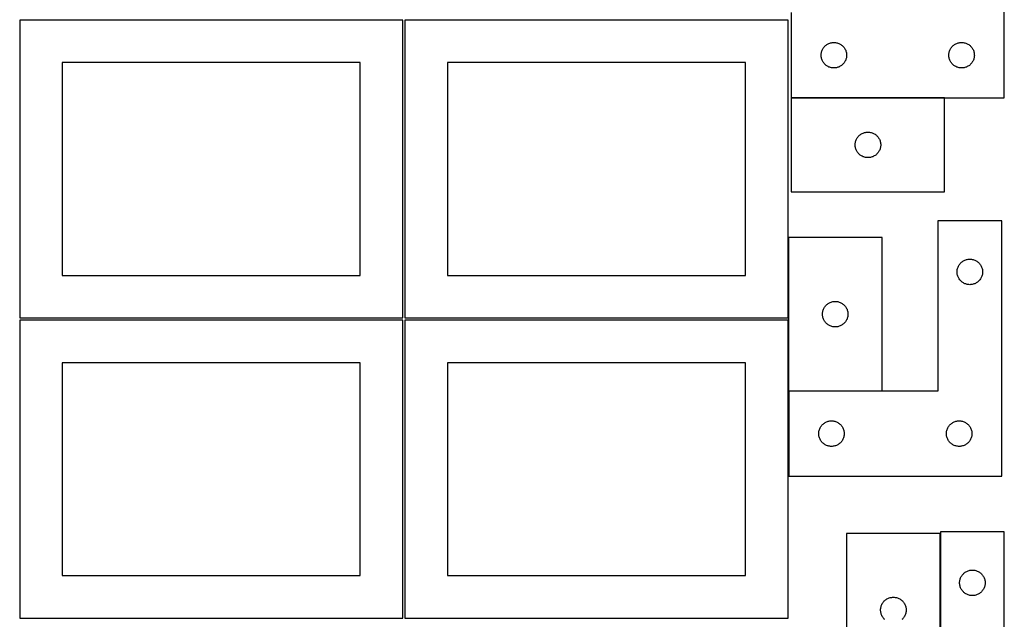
# Model space of a CAD drawing. Header units: millimetres. Extents: x 7 to 1243, y 7 to 2493.
# Tile 5 of 18: x 550 to 1243, y 852 to 1274. Entities that reach past the tile are written whole.
import ezdxf

# ---------------------------------------------------------------- set-up
doc = ezdxf.new("R2010")
doc.units = ezdxf.units.MM
doc.layers.add('COMMON', color=5, linetype='CONTINUOUS', true_color=0x0000ff)
doc.layers.add('CUT', color=7, linetype='CONTINUOUS', true_color=0x000000)

msp = doc.modelspace()

# ---------------------------------------------------------------- linework, layer by layer
at = {"layer": 'COMMON'}
for p, q in [((1201.343301, 1219.214273), (1093.343301, 1219.214273)), ((1091.183738, 1120.790467), (1091.183738, 1064.125673)), ((1091.183738, 1062.604799), (1091.183738, 1012.790467)), ((1198.354911, 804.280521), (1198.354911, 912.280521))]:
    msp.add_line(p, q, dxfattribs=at)
at = {"layer": 'CUT'}
for p, q in [((1243.343301, 1219.314273), (1243.343301, 1399.314273)), ((1093.343301, 1279.314273), (1093.343301, 1219.314273)), ((819.562864, 1274.125673), (549.562864, 1274.125673)), ((549.562864, 1274.125673), (549.562864, 1064.125673)), ((819.562864, 1064.125673), (819.562864, 1274.125673)), ((1091.083738, 1274.125673), (821.083738, 1274.125673)), ((821.083738, 1274.125673), (821.083738, 1064.125673)), ((1091.083738, 1064.125673), (1091.083738, 1274.125673)), ((1116.979339, 1255.678234), (1117.409188, 1256.080831)), ((1117.409188, 1256.080831), (1117.864448, 1256.454453)), ((1117.864448, 1256.454453), (1118.343168, 1256.7975)), ((1118.343168, 1256.7975), (1118.843301, 1257.108502)), ((1118.843301, 1257.108502), (1119.362702, 1257.386128)), ((1119.362702, 1257.386128), (1119.89915, 1257.629189)), ((1119.89915, 1257.629189), (1120.450345, 1257.836644)), ((1120.450345, 1257.836644), (1121.013929, 1258.007606)), ((1121.013929, 1258.007606), (1121.587488, 1258.141341)), ((1121.587488, 1258.141341), (1122.168565, 1258.237277)), ((1122.168565, 1258.237277), (1122.754672, 1258.295004)), ((1122.754672, 1258.295004), (1123.343301, 1258.314273)), ((1123.343301, 1258.314273), (1123.931929, 1258.295004)), ((1123.931929, 1258.295004), (1124.518036, 1258.237277)), ((1124.518036, 1258.237277), (1125.099113, 1258.141341)), ((1125.099113, 1258.141341), (1125.672672, 1258.007606)), ((1125.672672, 1258.007606), (1126.236256, 1257.836644)), ((1126.236256, 1257.836644), (1126.787451, 1257.629189)), ((1126.787451, 1257.629189), (1127.323899, 1257.386128)), ((1127.323899, 1257.386128), (1127.843301, 1257.108502)), ((1127.843301, 1257.108502), (1128.343433, 1256.7975)), ((1128.343433, 1256.7975), (1128.822153, 1256.454453)), ((1128.822153, 1256.454453), (1129.277413, 1256.080831)), ((1129.277413, 1256.080831), (1129.707262, 1255.678234)), ((1206.979339, 1255.678234), (1207.409188, 1256.080831)), ((1207.409188, 1256.080831), (1207.864448, 1256.454453)), ((1207.864448, 1256.454453), (1208.343168, 1256.7975)), ((1208.343168, 1256.7975), (1208.843301, 1257.108502)), ((1208.843301, 1257.108502), (1209.362702, 1257.386128)), ((1209.362702, 1257.386128), (1209.89915, 1257.629189)), ((1209.89915, 1257.629189), (1210.450345, 1257.836644)), ((1210.450345, 1257.836644), (1211.013929, 1258.007606)), ((1211.013929, 1258.007606), (1211.587488, 1258.141341)), ((1211.587488, 1258.141341), (1212.168565, 1258.237277)), ((1212.168565, 1258.237277), (1212.754672, 1258.295004)), ((1212.754672, 1258.295004), (1213.343301, 1258.314273)), ((1213.343301, 1258.314273), (1213.931929, 1258.295004)), ((1213.931929, 1258.295004), (1214.518036, 1258.237277)), ((1214.518036, 1258.237277), (1215.099113, 1258.141341)), ((1215.099113, 1258.141341), (1215.672672, 1258.007606)), ((1215.672672, 1258.007606), (1216.236256, 1257.836644)), ((1216.236256, 1257.836644), (1216.787451, 1257.629189)), ((1216.787451, 1257.629189), (1217.323899, 1257.386128)), ((1217.323899, 1257.386128), (1217.843301, 1257.108502)), ((1217.843301, 1257.108502), (1218.343433, 1256.7975)), ((1218.343433, 1256.7975), (1218.822153, 1256.454453)), ((1218.822153, 1256.454453), (1219.277413, 1256.080831)), ((1219.277413, 1256.080831), (1219.707262, 1255.678234)), ((1114.343301, 1249.314273), (1114.36257, 1249.902901)), ((1114.36257, 1248.725645), (1114.343301, 1249.314273)), ((1114.36257, 1249.902901), (1114.420297, 1250.489009)), ((1114.420297, 1250.489009), (1114.516233, 1251.070086)), ((1114.516233, 1251.070086), (1114.649968, 1251.643645)), ((1114.649968, 1251.643645), (1114.820929, 1252.207228)), ((1114.820929, 1252.207228), (1115.028385, 1252.758424)), ((1115.028385, 1252.758424), (1115.271446, 1253.294871)), ((1115.271446, 1253.294871), (1115.549072, 1253.814273)), ((1115.549072, 1253.814273), (1115.860074, 1254.314405)), ((1115.860074, 1254.314405), (1116.20312, 1254.793126)), ((1116.20312, 1254.793126), (1116.576742, 1255.248386)), ((1116.576742, 1255.248386), (1116.979339, 1255.678234)), ((1129.707262, 1255.678234), (1130.109859, 1255.248386)), ((1130.109859, 1255.248386), (1130.483481, 1254.793126)), ((1130.483481, 1254.793126), (1130.826527, 1254.314405)), ((1130.826527, 1254.314405), (1131.137529, 1253.814273)), ((1131.137529, 1253.814273), (1131.415155, 1253.294871)), ((1131.415155, 1253.294871), (1131.658216, 1252.758424)), ((1131.658216, 1252.758424), (1131.865672, 1252.207228)), ((1131.865672, 1252.207228), (1132.036633, 1251.643645)), ((1132.036633, 1251.643645), (1132.170368, 1251.070086)), ((1132.170368, 1251.070086), (1132.266304, 1250.489009)), ((1132.266304, 1250.489009), (1132.324031, 1249.902901)), ((1132.324031, 1249.902901), (1132.343301, 1249.314273)), ((1132.343301, 1249.314273), (1132.324031, 1248.725645)), ((1204.343301, 1249.314273), (1204.36257, 1249.902901)), ((1204.36257, 1248.725645), (1204.343301, 1249.314273)), ((1204.36257, 1249.902901), (1204.420297, 1250.489009)), ((1204.420297, 1250.489009), (1204.516233, 1251.070086)), ((1204.516233, 1251.070086), (1204.649968, 1251.643645)), ((1204.649968, 1251.643645), (1204.820929, 1252.207228)), ((1204.820929, 1252.207228), (1205.028385, 1252.758424)), ((1205.028385, 1252.758424), (1205.271446, 1253.294871)), ((1205.271446, 1253.294871), (1205.549072, 1253.814273)), ((1205.549072, 1253.814273), (1205.860074, 1254.314405)), ((1205.860074, 1254.314405), (1206.20312, 1254.793126)), ((1206.20312, 1254.793126), (1206.576742, 1255.248386)), ((1206.576742, 1255.248386), (1206.979339, 1255.678234)), ((1219.707262, 1255.678234), (1220.109859, 1255.248386)), ((1220.109859, 1255.248386), (1220.483481, 1254.793126)), ((1220.483481, 1254.793126), (1220.826527, 1254.314405)), ((1220.826527, 1254.314405), (1221.137529, 1253.814273)), ((1221.137529, 1253.814273), (1221.415155, 1253.294871)), ((1221.415155, 1253.294871), (1221.658216, 1252.758424)), ((1221.658216, 1252.758424), (1221.865672, 1252.207228)), ((1221.865672, 1252.207228), (1222.036633, 1251.643645)), ((1222.036633, 1251.643645), (1222.170368, 1251.070086)), ((1222.170368, 1251.070086), (1222.266304, 1250.489009)), ((1222.266304, 1250.489009), (1222.324031, 1249.902901)), ((1222.324031, 1249.902901), (1222.343301, 1249.314273)), ((1222.343301, 1249.314273), (1222.324031, 1248.725645)), ((789.562864, 1244.125673), (579.562864, 1244.125673)), ((579.562864, 1244.125673), (579.562864, 1094.125673)), ((789.562864, 1094.125673), (789.562864, 1244.125673)), ((1061.083738, 1244.125673), (851.083738, 1244.125673)), ((851.083738, 1244.125673), (851.083738, 1094.125673)), ((1061.083738, 1094.125673), (1061.083738, 1244.125673)), ((1114.420297, 1248.139537), (1114.36257, 1248.725645)), ((1114.516233, 1247.55846), (1114.420297, 1248.139537)), ((1114.649968, 1246.984902), (1114.516233, 1247.55846)), ((1114.820929, 1246.421318), (1114.649968, 1246.984902)), ((1115.028385, 1245.870122), (1114.820929, 1246.421318)), ((1115.271446, 1245.333675), (1115.028385, 1245.870122)), ((1115.549072, 1244.814273), (1115.271446, 1245.333675)), ((1115.860074, 1244.314141), (1115.549072, 1244.814273)), ((1116.20312, 1243.83542), (1115.860074, 1244.314141)), ((1116.576742, 1243.380161), (1116.20312, 1243.83542)), ((1116.979339, 1242.950312), (1116.576742, 1243.380161)), ((1117.409188, 1242.547715), (1116.979339, 1242.950312)), ((1117.864448, 1242.174093), (1117.409188, 1242.547715)), ((1118.343168, 1241.831047), (1117.864448, 1242.174093)), ((1128.822153, 1242.174093), (1128.343433, 1241.831047)), ((1129.277413, 1242.547715), (1128.822153, 1242.174093)), ((1129.707262, 1242.950312), (1129.277413, 1242.547715)), ((1130.109859, 1243.380161), (1129.707262, 1242.950312)), ((1130.483481, 1243.83542), (1130.109859, 1243.380161)), ((1130.826527, 1244.314141), (1130.483481, 1243.83542)), ((1131.137529, 1244.814273), (1130.826527, 1244.314141)), ((1131.415155, 1245.333675), (1131.137529, 1244.814273)), ((1131.658216, 1245.870122), (1131.415155, 1245.333675)), ((1131.865672, 1246.421318), (1131.658216, 1245.870122)), ((1132.036633, 1246.984902), (1131.865672, 1246.421318)), ((1132.170368, 1247.55846), (1132.036633, 1246.984902)), ((1132.266304, 1248.139537), (1132.170368, 1247.55846)), ((1132.324031, 1248.725645), (1132.266304, 1248.139537)), ((1204.420297, 1248.139537), (1204.36257, 1248.725645)), ((1204.516233, 1247.55846), (1204.420297, 1248.139537)), ((1204.649968, 1246.984902), (1204.516233, 1247.55846)), ((1204.820929, 1246.421318), (1204.649968, 1246.984902)), ((1205.028385, 1245.870122), (1204.820929, 1246.421318)), ((1205.271446, 1245.333675), (1205.028385, 1245.870122)), ((1205.549072, 1244.814273), (1205.271446, 1245.333675)), ((1205.860074, 1244.314141), (1205.549072, 1244.814273)), ((1206.20312, 1243.83542), (1205.860074, 1244.314141)), ((1206.576742, 1243.380161), (1206.20312, 1243.83542)), ((1206.979339, 1242.950312), (1206.576742, 1243.380161)), ((1207.409188, 1242.547715), (1206.979339, 1242.950312)), ((1207.864448, 1242.174093), (1207.409188, 1242.547715)), ((1208.343168, 1241.831047), (1207.864448, 1242.174093)), ((1218.822153, 1242.174093), (1218.343433, 1241.831047)), ((1219.277413, 1242.547715), (1218.822153, 1242.174093)), ((1219.707262, 1242.950312), (1219.277413, 1242.547715)), ((1220.109859, 1243.380161), (1219.707262, 1242.950312)), ((1220.483481, 1243.83542), (1220.109859, 1243.380161)), ((1220.826527, 1244.314141), (1220.483481, 1243.83542)), ((1221.137529, 1244.814273), (1220.826527, 1244.314141)), ((1221.415155, 1245.333675), (1221.137529, 1244.814273)), ((1221.658216, 1245.870122), (1221.415155, 1245.333675)), ((1221.865672, 1246.421318), (1221.658216, 1245.870122)), ((1222.036633, 1246.984902), (1221.865672, 1246.421318)), ((1222.170368, 1247.55846), (1222.036633, 1246.984902)), ((1222.266304, 1248.139537), (1222.170368, 1247.55846)), ((1222.324031, 1248.725645), (1222.266304, 1248.139537)), ((1118.843301, 1241.520045), (1118.343168, 1241.831047)), ((1119.362702, 1241.242419), (1118.843301, 1241.520045)), ((1119.89915, 1240.999357), (1119.362702, 1241.242419)), ((1120.450345, 1240.791902), (1119.89915, 1240.999357)), ((1121.013929, 1240.620941), (1120.450345, 1240.791902)), ((1121.587488, 1240.487206), (1121.013929, 1240.620941)), ((1122.168565, 1240.391269), (1121.587488, 1240.487206)), ((1122.754672, 1240.333543), (1122.168565, 1240.391269)), ((1123.343301, 1240.314273), (1122.754672, 1240.333543)), ((1123.931929, 1240.333543), (1123.343301, 1240.314273)), ((1124.518036, 1240.391269), (1123.931929, 1240.333543)), ((1125.099113, 1240.487206), (1124.518036, 1240.391269)), ((1125.672672, 1240.620941), (1125.099113, 1240.487206)), ((1126.236256, 1240.791902), (1125.672672, 1240.620941)), ((1126.787451, 1240.999357), (1126.236256, 1240.791902)), ((1127.323899, 1241.242419), (1126.787451, 1240.999357)), ((1127.843301, 1241.520045), (1127.323899, 1241.242419)), ((1128.343433, 1241.831047), (1127.843301, 1241.520045)), ((1208.843301, 1241.520045), (1208.343168, 1241.831047)), ((1209.362702, 1241.242419), (1208.843301, 1241.520045)), ((1209.89915, 1240.999357), (1209.362702, 1241.242419)), ((1210.450345, 1240.791902), (1209.89915, 1240.999357)), ((1211.013929, 1240.620941), (1210.450345, 1240.791902)), ((1211.587488, 1240.487206), (1211.013929, 1240.620941)), ((1212.168565, 1240.391269), (1211.587488, 1240.487206)), ((1212.754672, 1240.333543), (1212.168565, 1240.391269)), ((1213.343301, 1240.314273), (1212.754672, 1240.333543)), ((1213.931929, 1240.333543), (1213.343301, 1240.314273)), ((1214.518036, 1240.391269), (1213.931929, 1240.333543)), ((1215.099113, 1240.487206), (1214.518036, 1240.391269)), ((1215.672672, 1240.620941), (1215.099113, 1240.487206)), ((1216.236256, 1240.791902), (1215.672672, 1240.620941)), ((1216.787451, 1240.999357), (1216.236256, 1240.791902)), ((1217.323899, 1241.242419), (1216.787451, 1240.999357)), ((1217.843301, 1241.520045), (1217.323899, 1241.242419)), ((1218.343433, 1241.831047), (1217.843301, 1241.520045)), ((1093.343301, 1219.314273), (1243.343301, 1219.314273)), ((1201.343301, 1219.114272), (1093.343301, 1219.114272)), ((1093.343301, 1219.114272), (1093.343301, 1153.114272)), ((1201.343301, 1153.114272), (1201.343301, 1219.114272)), ((1141.864448, 1193.254452), (1142.343168, 1193.597499)), ((1142.343168, 1193.597499), (1142.843301, 1193.908501)), ((1142.843301, 1193.908501), (1143.362702, 1194.186127)), ((1143.362702, 1194.186127), (1143.89915, 1194.429188)), ((1143.89915, 1194.429188), (1144.450345, 1194.636643)), ((1144.450345, 1194.636643), (1145.013929, 1194.807605)), ((1145.013929, 1194.807605), (1145.587488, 1194.94134)), ((1145.587488, 1194.94134), (1146.168565, 1195.037276)), ((1146.168565, 1195.037276), (1146.754672, 1195.095003)), ((1146.754672, 1195.095003), (1147.343301, 1195.114272)), ((1147.343301, 1195.114272), (1147.931929, 1195.095003)), ((1147.931929, 1195.095003), (1148.518036, 1195.037276)), ((1148.518036, 1195.037276), (1149.099113, 1194.94134)), ((1149.099113, 1194.94134), (1149.672672, 1194.807605)), ((1149.672672, 1194.807605), (1150.236256, 1194.636643)), ((1150.236256, 1194.636643), (1150.787451, 1194.429188)), ((1150.787451, 1194.429188), (1151.323899, 1194.186127)), ((1151.323899, 1194.186127), (1151.843301, 1193.908501)), ((1151.843301, 1193.908501), (1152.343433, 1193.597499)), ((1152.343433, 1193.597499), (1152.822153, 1193.254452)), ((1138.343301, 1186.114272), (1138.36257, 1186.7029)), ((1138.36257, 1186.7029), (1138.420297, 1187.289008)), ((1138.420297, 1187.289008), (1138.516233, 1187.870085)), ((1138.516233, 1187.870085), (1138.649968, 1188.443644)), ((1138.649968, 1188.443644), (1138.820929, 1189.007227)), ((1138.820929, 1189.007227), (1139.028385, 1189.558423)), ((1139.028385, 1189.558423), (1139.271446, 1190.09487)), ((1139.271446, 1190.09487), (1139.549072, 1190.614272)), ((1139.549072, 1190.614272), (1139.860074, 1191.114404)), ((1139.860074, 1191.114404), (1140.20312, 1191.593125)), ((1140.20312, 1191.593125), (1140.576742, 1192.048385)), ((1140.576742, 1192.048385), (1140.979339, 1192.478233)), ((1140.979339, 1192.478233), (1141.409188, 1192.88083)), ((1141.409188, 1192.88083), (1141.864448, 1193.254452)), ((1152.822153, 1193.254452), (1153.277413, 1192.88083)), ((1153.277413, 1192.88083), (1153.707262, 1192.478233)), ((1153.707262, 1192.478233), (1154.109859, 1192.048385)), ((1154.109859, 1192.048385), (1154.483481, 1191.593125)), ((1154.483481, 1191.593125), (1154.826527, 1191.114404)), ((1154.826527, 1191.114404), (1155.137529, 1190.614272)), ((1155.137529, 1190.614272), (1155.415155, 1190.09487)), ((1155.415155, 1190.09487), (1155.658216, 1189.558423)), ((1155.658216, 1189.558423), (1155.865672, 1189.007227)), ((1155.865672, 1189.007227), (1156.036633, 1188.443644)), ((1156.036633, 1188.443644), (1156.170368, 1187.870085)), ((1156.170368, 1187.870085), (1156.266304, 1187.289008)), ((1156.266304, 1187.289008), (1156.324031, 1186.7029)), ((1156.324031, 1186.7029), (1156.343301, 1186.114272)), ((1138.36257, 1185.525644), (1138.343301, 1186.114272)), ((1138.420297, 1184.939536), (1138.36257, 1185.525644)), ((1138.516233, 1184.358459), (1138.420297, 1184.939536)), ((1138.649968, 1183.784901), (1138.516233, 1184.358459)), ((1138.820929, 1183.221317), (1138.649968, 1183.784901)), ((1139.028385, 1182.670121), (1138.820929, 1183.221317)), ((1139.271446, 1182.133674), (1139.028385, 1182.670121)), ((1139.549072, 1181.614272), (1139.271446, 1182.133674)), ((1139.860074, 1181.11414), (1139.549072, 1181.614272)), ((1140.20312, 1180.635419), (1139.860074, 1181.11414)), ((1140.576742, 1180.18016), (1140.20312, 1180.635419)), ((1140.979339, 1179.750311), (1140.576742, 1180.18016)), ((1141.409188, 1179.347714), (1140.979339, 1179.750311)), ((1153.707262, 1179.750311), (1153.277413, 1179.347714)), ((1154.109859, 1180.18016), (1153.707262, 1179.750311)), ((1154.483481, 1180.635419), (1154.109859, 1180.18016)), ((1154.826527, 1181.11414), (1154.483481, 1180.635419)), ((1155.137529, 1181.614272), (1154.826527, 1181.11414)), ((1155.415155, 1182.133674), (1155.137529, 1181.614272)), ((1155.658216, 1182.670121), (1155.415155, 1182.133674)), ((1155.865672, 1183.221317), (1155.658216, 1182.670121)), ((1156.036633, 1183.784901), (1155.865672, 1183.221317)), ((1156.170368, 1184.358459), (1156.036633, 1183.784901)), ((1156.266304, 1184.939536), (1156.170368, 1184.358459)), ((1156.324031, 1185.525644), (1156.266304, 1184.939536)), ((1156.343301, 1186.114272), (1156.324031, 1185.525644)), ((1141.864448, 1178.974092), (1141.409188, 1179.347714)), ((1142.343168, 1178.631046), (1141.864448, 1178.974092)), ((1142.843301, 1178.320044), (1142.343168, 1178.631046)), ((1143.362702, 1178.042418), (1142.843301, 1178.320044)), ((1143.89915, 1177.799356), (1143.362702, 1178.042418)), ((1144.450345, 1177.591901), (1143.89915, 1177.799356)), ((1145.013929, 1177.42094), (1144.450345, 1177.591901)), ((1145.587488, 1177.287205), (1145.013929, 1177.42094)), ((1146.168565, 1177.191268), (1145.587488, 1177.287205)), ((1146.754672, 1177.133542), (1146.168565, 1177.191268)), ((1147.343301, 1177.114272), (1146.754672, 1177.133542)), ((1147.931929, 1177.133542), (1147.343301, 1177.114272)), ((1148.518036, 1177.191268), (1147.931929, 1177.133542)), ((1149.099113, 1177.287205), (1148.518036, 1177.191268)), ((1149.672672, 1177.42094), (1149.099113, 1177.287205)), ((1150.236256, 1177.591901), (1149.672672, 1177.42094)), ((1150.787451, 1177.799356), (1150.236256, 1177.591901)), ((1151.323899, 1178.042418), (1150.787451, 1177.799356)), ((1151.843301, 1178.320044), (1151.323899, 1178.042418)), ((1152.343433, 1178.631046), (1151.843301, 1178.320044)), ((1152.822153, 1178.974092), (1152.343433, 1178.631046)), ((1153.277413, 1179.347714), (1152.822153, 1178.974092)), ((1093.343301, 1153.114272), (1201.343301, 1153.114272)), ((1241.647145, 1132.580142), (1196.647145, 1132.580142)), ((1196.647145, 1132.580142), (1196.647145, 1012.580142)), ((1241.647145, 952.580142), (1241.647145, 1132.580142)), ((1091.283739, 1120.790467), (1091.283739, 1012.790467)), ((1157.283739, 1120.790467), (1091.283739, 1120.790467)), ((1157.283739, 1012.790467), (1157.283739, 1120.790467)), ((1212.783184, 1102.944103), (1213.213033, 1103.346701)), ((1213.213033, 1103.346701), (1213.668292, 1103.720322)), ((1213.668292, 1103.720322), (1214.147013, 1104.063369)), ((1214.147013, 1104.063369), (1214.647145, 1104.374371)), ((1214.647145, 1104.374371), (1215.166547, 1104.651997)), ((1215.166547, 1104.651997), (1215.702994, 1104.895058)), ((1215.702994, 1104.895058), (1216.25419, 1105.102514)), ((1216.25419, 1105.102514), (1216.817774, 1105.273475)), ((1216.817774, 1105.273475), (1217.391332, 1105.40721)), ((1217.391332, 1105.40721), (1217.972409, 1105.503146)), ((1217.972409, 1105.503146), (1218.558517, 1105.560873)), ((1218.558517, 1105.560873), (1219.147145, 1105.580142)), ((1219.147145, 1105.580142), (1219.735773, 1105.560873)), ((1219.735773, 1105.560873), (1220.321881, 1105.503146)), ((1220.321881, 1105.503146), (1220.902958, 1105.40721)), ((1220.902958, 1105.40721), (1221.476516, 1105.273475)), ((1221.476516, 1105.273475), (1222.0401, 1105.102514)), ((1222.0401, 1105.102514), (1222.591296, 1104.895058)), ((1222.591296, 1104.895058), (1223.127743, 1104.651997)), ((1223.127743, 1104.651997), (1223.647145, 1104.374371)), ((1223.647145, 1104.374371), (1224.147277, 1104.063369)), ((1224.147277, 1104.063369), (1224.625998, 1103.720322)), ((1224.625998, 1103.720322), (1225.081257, 1103.346701)), ((1225.081257, 1103.346701), (1225.511106, 1102.944103)), ((1210.147145, 1096.580142), (1210.166415, 1097.168771)), ((1210.166415, 1095.991514), (1210.147145, 1096.580142)), ((1210.166415, 1097.168771), (1210.224141, 1097.754878)), ((1210.224141, 1097.754878), (1210.320077, 1098.335955)), ((1210.320077, 1098.335955), (1210.453813, 1098.909514)), ((1210.453813, 1098.909514), (1210.624774, 1099.473098)), ((1210.624774, 1099.473098), (1210.832229, 1100.024293)), ((1210.832229, 1100.024293), (1211.07529, 1100.560741)), ((1211.07529, 1100.560741), (1211.352916, 1101.080142)), ((1211.352916, 1101.080142), (1211.663918, 1101.580274)), ((1211.663918, 1101.580274), (1212.006965, 1102.058995)), ((1212.006965, 1102.058995), (1212.380587, 1102.514255)), ((1212.380587, 1102.514255), (1212.783184, 1102.944103)), ((1225.511106, 1102.944103), (1225.913703, 1102.514255)), ((1225.913703, 1102.514255), (1226.287325, 1102.058995)), ((1226.287325, 1102.058995), (1226.630371, 1101.580274)), ((1226.630371, 1101.580274), (1226.941374, 1101.080142)), ((1226.941374, 1101.080142), (1227.219, 1100.560741)), ((1227.219, 1100.560741), (1227.462061, 1100.024293)), ((1227.462061, 1100.024293), (1227.669516, 1099.473098)), ((1227.669516, 1099.473098), (1227.840477, 1098.909514)), ((1227.840477, 1098.909514), (1227.974212, 1098.335955)), ((1227.974212, 1098.335955), (1228.070149, 1097.754878)), ((1228.070149, 1097.754878), (1228.127875, 1097.168771)), ((1228.127875, 1097.168771), (1228.147145, 1096.580142)), ((1228.147145, 1096.580142), (1228.127875, 1095.991514)), ((579.562864, 1094.125673), (789.562864, 1094.125673)), ((851.083738, 1094.125673), (1061.083738, 1094.125673)), ((1210.224141, 1095.405407), (1210.166415, 1095.991514)), ((1210.320077, 1094.824329), (1210.224141, 1095.405407)), ((1210.453813, 1094.250771), (1210.320077, 1094.824329)), ((1210.624774, 1093.687187), (1210.453813, 1094.250771)), ((1210.832229, 1093.135991), (1210.624774, 1093.687187)), ((1211.07529, 1092.599544), (1210.832229, 1093.135991)), ((1211.352916, 1092.080142), (1211.07529, 1092.599544)), ((1211.663918, 1091.58001), (1211.352916, 1092.080142)), ((1212.006965, 1091.101289), (1211.663918, 1091.58001)), ((1212.380587, 1090.64603), (1212.006965, 1091.101289)), ((1212.783184, 1090.216181), (1212.380587, 1090.64603)), ((1213.213033, 1089.813584), (1212.783184, 1090.216181)), ((1213.668292, 1089.439962), (1213.213033, 1089.813584)), ((1214.147013, 1089.096916), (1213.668292, 1089.439962)), ((1224.625998, 1089.439962), (1224.147277, 1089.096916)), ((1225.081257, 1089.813584), (1224.625998, 1089.439962)), ((1225.511106, 1090.216181), (1225.081257, 1089.813584)), ((1225.913703, 1090.64603), (1225.511106, 1090.216181)), ((1226.287325, 1091.101289), (1225.913703, 1090.64603)), ((1226.630371, 1091.58001), (1226.287325, 1091.101289)), ((1226.941374, 1092.080142), (1226.630371, 1091.58001)), ((1227.219, 1092.599544), (1226.941374, 1092.080142)), ((1227.462061, 1093.135991), (1227.219, 1092.599544)), ((1227.669516, 1093.687187), (1227.462061, 1093.135991)), ((1227.840477, 1094.250771), (1227.669516, 1093.687187)), ((1227.974212, 1094.824329), (1227.840477, 1094.250771)), ((1228.070149, 1095.405407), (1227.974212, 1094.824329)), ((1228.127875, 1095.991514), (1228.070149, 1095.405407)), ((1214.647145, 1088.785914), (1214.147013, 1089.096916)), ((1215.166547, 1088.508288), (1214.647145, 1088.785914)), ((1215.702994, 1088.265227), (1215.166547, 1088.508288)), ((1216.25419, 1088.057771), (1215.702994, 1088.265227)), ((1216.817774, 1087.88681), (1216.25419, 1088.057771)), ((1217.391332, 1087.753075), (1216.817774, 1087.88681)), ((1217.972409, 1087.657139), (1217.391332, 1087.753075)), ((1218.558517, 1087.599412), (1217.972409, 1087.657139)), ((1219.147145, 1087.580142), (1218.558517, 1087.599412)), ((1219.735773, 1087.599412), (1219.147145, 1087.580142)), ((1220.321881, 1087.657139), (1219.735773, 1087.599412)), ((1220.902958, 1087.753075), (1220.321881, 1087.657139)), ((1221.476516, 1087.88681), (1220.902958, 1087.753075)), ((1222.0401, 1088.057771), (1221.476516, 1087.88681)), ((1222.591296, 1088.265227), (1222.0401, 1088.057771)), ((1223.127743, 1088.508288), (1222.591296, 1088.265227)), ((1223.647145, 1088.785914), (1223.127743, 1088.508288)), ((1224.147277, 1089.096916), (1223.647145, 1088.785914)), ((1121.954368, 1075.483799), (1122.527926, 1075.617534)), ((1122.527926, 1075.617534), (1123.109004, 1075.71347)), ((1123.109004, 1075.71347), (1123.695111, 1075.771197)), ((1123.695111, 1075.771197), (1124.283739, 1075.790467)), ((1124.283739, 1075.790467), (1124.872367, 1075.771197)), ((1124.872367, 1075.771197), (1125.458475, 1075.71347)), ((1125.458475, 1075.71347), (1126.039552, 1075.617534)), ((1126.039552, 1075.617534), (1126.613111, 1075.483799)), ((1115.456672, 1068.54628), (1115.590407, 1069.119838)), ((1115.590407, 1069.119838), (1115.761368, 1069.683422)), ((1115.761368, 1069.683422), (1115.968824, 1070.234617)), ((1115.968824, 1070.234617), (1116.211885, 1070.771065)), ((1116.211885, 1070.771065), (1116.489511, 1071.290467)), ((1116.489511, 1071.290467), (1116.800513, 1071.790599)), ((1116.800513, 1071.790599), (1117.143559, 1072.269319)), ((1117.143559, 1072.269319), (1117.517181, 1072.724579)), ((1117.517181, 1072.724579), (1117.919778, 1073.154428)), ((1117.919778, 1073.154428), (1118.349627, 1073.557025)), ((1118.349627, 1073.557025), (1118.804886, 1073.930647)), ((1118.804886, 1073.930647), (1119.283607, 1074.273693)), ((1119.283607, 1074.273693), (1119.783739, 1074.584695)), ((1119.783739, 1074.584695), (1120.303141, 1074.862321)), ((1120.303141, 1074.862321), (1120.839588, 1075.105382)), ((1120.839588, 1075.105382), (1121.390784, 1075.312838)), ((1121.390784, 1075.312838), (1121.954368, 1075.483799)), ((1126.613111, 1075.483799), (1127.176694, 1075.312838)), ((1127.176694, 1075.312838), (1127.72789, 1075.105382)), ((1127.72789, 1075.105382), (1128.264338, 1074.862321)), ((1128.264338, 1074.862321), (1128.783739, 1074.584695)), ((1128.783739, 1074.584695), (1129.283871, 1074.273693)), ((1129.283871, 1074.273693), (1129.762592, 1073.930647)), ((1129.762592, 1073.930647), (1130.217852, 1073.557025)), ((1130.217852, 1073.557025), (1130.6477, 1073.154428)), ((1130.6477, 1073.154428), (1131.050298, 1072.724579)), ((1131.050298, 1072.724579), (1131.423919, 1072.269319)), ((1131.423919, 1072.269319), (1131.766966, 1071.790599)), ((1131.766966, 1071.790599), (1132.077968, 1071.290467)), ((1132.077968, 1071.290467), (1132.355594, 1070.771065)), ((1132.355594, 1070.771065), (1132.598655, 1070.234617)), ((1132.598655, 1070.234617), (1132.80611, 1069.683422)), ((1132.80611, 1069.683422), (1132.977072, 1069.119838)), ((1132.977072, 1069.119838), (1133.110807, 1068.54628)), ((549.562864, 1064.125673), (819.562864, 1064.125673)), ((819.562864, 1062.604799), (549.562864, 1062.604799)), ((549.562864, 1062.604799), (549.562864, 852.604799)), ((819.562864, 852.604799), (819.562864, 1062.604799)), ((821.083738, 1064.125673), (1091.083738, 1064.125673)), ((1091.083738, 1062.604799), (821.083738, 1062.604799)), ((821.083738, 1062.604799), (821.083738, 852.604799)), ((1091.083738, 852.604799), (1091.083738, 1062.604799)), ((1115.283739, 1066.790467), (1115.303009, 1067.379095)), ((1115.303009, 1066.201838), (1115.283739, 1066.790467)), ((1115.303009, 1067.379095), (1115.360736, 1067.965202)), ((1115.360736, 1065.615731), (1115.303009, 1066.201838)), ((1115.360736, 1067.965202), (1115.456672, 1068.54628)), ((1115.456672, 1065.034654), (1115.360736, 1065.615731)), ((1115.590407, 1064.461095), (1115.456672, 1065.034654)), ((1115.761368, 1063.897511), (1115.590407, 1064.461095)), ((1115.968824, 1063.346316), (1115.761368, 1063.897511)), ((1116.211885, 1062.809868), (1115.968824, 1063.346316)), ((1116.489511, 1062.290467), (1116.211885, 1062.809868)), ((1116.800513, 1061.790335), (1116.489511, 1062.290467)), ((1117.143559, 1061.311614), (1116.800513, 1061.790335)), ((1131.766966, 1061.790335), (1131.423919, 1061.311614)), ((1132.077968, 1062.290467), (1131.766966, 1061.790335)), ((1132.355594, 1062.809868), (1132.077968, 1062.290467)), ((1132.598655, 1063.346316), (1132.355594, 1062.809868)), ((1132.80611, 1063.897511), (1132.598655, 1063.346316)), ((1132.977072, 1064.461095), (1132.80611, 1063.897511)), ((1133.110807, 1065.034654), (1132.977072, 1064.461095)), ((1133.110807, 1068.54628), (1133.206743, 1067.965202)), ((1133.206743, 1065.615731), (1133.110807, 1065.034654)), ((1133.206743, 1067.965202), (1133.26447, 1067.379095)), ((1133.26447, 1066.201838), (1133.206743, 1065.615731)), ((1133.26447, 1067.379095), (1133.283739, 1066.790467)), ((1133.283739, 1066.790467), (1133.26447, 1066.201838)), ((1117.517181, 1060.856354), (1117.143559, 1061.311614)), ((1117.919778, 1060.426506), (1117.517181, 1060.856354)), ((1118.349627, 1060.023908), (1117.919778, 1060.426506)), ((1118.804886, 1059.650287), (1118.349627, 1060.023908)), ((1119.283607, 1059.30724), (1118.804886, 1059.650287)), ((1119.783739, 1058.996238), (1119.283607, 1059.30724)), ((1120.303141, 1058.718612), (1119.783739, 1058.996238)), ((1120.839588, 1058.475551), (1120.303141, 1058.718612)), ((1121.390784, 1058.268095), (1120.839588, 1058.475551)), ((1121.954368, 1058.097134), (1121.390784, 1058.268095)), ((1122.527926, 1057.963399), (1121.954368, 1058.097134)), ((1123.109004, 1057.867463), (1122.527926, 1057.963399)), ((1123.695111, 1057.809736), (1123.109004, 1057.867463)), ((1124.283739, 1057.790467), (1123.695111, 1057.809736)), ((1124.872367, 1057.809736), (1124.283739, 1057.790467)), ((1125.458475, 1057.867463), (1124.872367, 1057.809736)), ((1126.039552, 1057.963399), (1125.458475, 1057.867463)), ((1126.613111, 1058.097134), (1126.039552, 1057.963399)), ((1127.176694, 1058.268095), (1126.613111, 1058.097134)), ((1127.72789, 1058.475551), (1127.176694, 1058.268095)), ((1128.264338, 1058.718612), (1127.72789, 1058.475551)), ((1128.783739, 1058.996238), (1128.264338, 1058.718612)), ((1129.283871, 1059.30724), (1128.783739, 1058.996238)), ((1129.762592, 1059.650287), (1129.283871, 1059.30724)), ((1130.217852, 1060.023908), (1129.762592, 1059.650287)), ((1130.6477, 1060.426506), (1130.217852, 1060.023908)), ((1131.050298, 1060.856354), (1130.6477, 1060.426506)), ((1131.423919, 1061.311614), (1131.050298, 1060.856354)), ((789.562864, 1032.604799), (579.562864, 1032.604799)), ((579.562864, 1032.604799), (579.562864, 882.604799)), ((789.562864, 882.604799), (789.562864, 1032.604799)), ((1061.083738, 1032.604799), (851.083738, 1032.604799)), ((851.083738, 1032.604799), (851.083738, 882.604799)), ((1061.083738, 882.604799), (1061.083738, 1032.604799)), ((1091.283739, 1012.790467), (1157.283739, 1012.790467)), ((1196.647145, 1012.580142), (1091.647145, 1012.580142)), ((1091.647145, 1012.580142), (1091.647145, 952.580142)), ((1112.953813, 984.909514), (1113.124774, 985.473098)), ((1113.124774, 985.473098), (1113.332229, 986.024293)), ((1113.332229, 986.024293), (1113.57529, 986.560741)), ((1113.57529, 986.560741), (1113.852916, 987.080142)), ((1113.852916, 987.080142), (1114.163918, 987.580274)), ((1114.163918, 987.580274), (1114.506965, 988.058995)), ((1114.506965, 988.058995), (1114.880587, 988.514255)), ((1114.880587, 988.514255), (1115.283184, 988.944103)), ((1115.283184, 988.944103), (1115.713033, 989.346701)), ((1115.713033, 989.346701), (1116.168292, 989.720322)), ((1116.168292, 989.720322), (1116.647013, 990.063369)), ((1116.647013, 990.063369), (1117.147145, 990.374371)), ((1117.147145, 990.374371), (1117.666547, 990.651997)), ((1117.666547, 990.651997), (1118.202994, 990.895058)), ((1118.202994, 990.895058), (1118.75419, 991.102514)), ((1118.75419, 991.102514), (1119.317774, 991.273475)), ((1119.317774, 991.273475), (1119.891332, 991.40721)), ((1119.891332, 991.40721), (1120.472409, 991.503146)), ((1120.472409, 991.503146), (1121.058517, 991.560873)), ((1121.058517, 991.560873), (1121.647145, 991.580142)), ((1121.647145, 991.580142), (1122.235773, 991.560873)), ((1122.235773, 991.560873), (1122.821881, 991.503146)), ((1122.821881, 991.503146), (1123.402958, 991.40721)), ((1123.402958, 991.40721), (1123.976516, 991.273475)), ((1123.976516, 991.273475), (1124.5401, 991.102514)), ((1124.5401, 991.102514), (1125.091296, 990.895058)), ((1125.091296, 990.895058), (1125.627743, 990.651997)), ((1125.627743, 990.651997), (1126.147145, 990.374371)), ((1126.147145, 990.374371), (1126.647277, 990.063369)), ((1126.647277, 990.063369), (1127.125998, 989.720322)), ((1127.125998, 989.720322), (1127.581257, 989.346701)), ((1127.581257, 989.346701), (1128.011106, 988.944103)), ((1128.011106, 988.944103), (1128.413703, 988.514255)), ((1128.413703, 988.514255), (1128.787325, 988.058995)), ((1128.787325, 988.058995), (1129.130371, 987.580274)), ((1129.130371, 987.580274), (1129.441374, 987.080142)), ((1129.441374, 987.080142), (1129.719, 986.560741)), ((1129.719, 986.560741), (1129.962061, 986.024293)), ((1129.962061, 986.024293), (1130.169516, 985.473098)), ((1130.169516, 985.473098), (1130.340477, 984.909514)), ((1202.953813, 984.909514), (1203.124774, 985.473098)), ((1203.124774, 985.473098), (1203.332229, 986.024293)), ((1203.332229, 986.024293), (1203.57529, 986.560741)), ((1203.57529, 986.560741), (1203.852916, 987.080142)), ((1203.852916, 987.080142), (1204.163918, 987.580274)), ((1204.163918, 987.580274), (1204.506965, 988.058995)), ((1204.506965, 988.058995), (1204.880587, 988.514255)), ((1204.880587, 988.514255), (1205.283184, 988.944103)), ((1205.283184, 988.944103), (1205.713033, 989.346701)), ((1205.713033, 989.346701), (1206.168292, 989.720322)), ((1206.168292, 989.720322), (1206.647013, 990.063369)), ((1206.647013, 990.063369), (1207.147145, 990.374371)), ((1207.147145, 990.374371), (1207.666547, 990.651997)), ((1207.666547, 990.651997), (1208.202994, 990.895058)), ((1208.202994, 990.895058), (1208.75419, 991.102514)), ((1208.75419, 991.102514), (1209.317774, 991.273475)), ((1209.317774, 991.273475), (1209.891332, 991.40721)), ((1209.891332, 991.40721), (1210.472409, 991.503146)), ((1210.472409, 991.503146), (1211.058517, 991.560873)), ((1211.058517, 991.560873), (1211.647145, 991.580142)), ((1211.647145, 991.580142), (1212.235773, 991.560873)), ((1212.235773, 991.560873), (1212.821881, 991.503146)), ((1212.821881, 991.503146), (1213.402958, 991.40721)), ((1213.402958, 991.40721), (1213.976516, 991.273475)), ((1213.976516, 991.273475), (1214.5401, 991.102514)), ((1214.5401, 991.102514), (1215.091296, 990.895058)), ((1215.091296, 990.895058), (1215.627743, 990.651997)), ((1215.627743, 990.651997), (1216.147145, 990.374371)), ((1216.147145, 990.374371), (1216.647277, 990.063369)), ((1216.647277, 990.063369), (1217.125998, 989.720322)), ((1217.125998, 989.720322), (1217.581257, 989.346701)), ((1217.581257, 989.346701), (1218.011106, 988.944103)), ((1218.011106, 988.944103), (1218.413703, 988.514255)), ((1218.413703, 988.514255), (1218.787325, 988.058995)), ((1218.787325, 988.058995), (1219.130371, 987.580274)), ((1219.130371, 987.580274), (1219.441374, 987.080142)), ((1219.441374, 987.080142), (1219.719, 986.560741)), ((1219.719, 986.560741), (1219.962061, 986.024293)), ((1219.962061, 986.024293), (1220.169516, 985.473098)), ((1220.169516, 985.473098), (1220.340477, 984.909514)), ((1112.647145, 982.580142), (1112.666415, 983.168771)), ((1112.666415, 981.991514), (1112.647145, 982.580142)), ((1112.666415, 983.168771), (1112.724141, 983.754878)), ((1112.724141, 981.405407), (1112.666415, 981.991514)), ((1112.724141, 983.754878), (1112.820077, 984.335955)), ((1112.820077, 980.824329), (1112.724141, 981.405407)), ((1112.820077, 984.335955), (1112.953813, 984.909514)), ((1112.953813, 980.250771), (1112.820077, 980.824329)), ((1113.124774, 979.687187), (1112.953813, 980.250771)), ((1113.332229, 979.135991), (1113.124774, 979.687187)), ((1113.57529, 978.599544), (1113.332229, 979.135991)), ((1113.852916, 978.080142), (1113.57529, 978.599544)), ((1129.719, 978.599544), (1129.441374, 978.080142)), ((1129.962061, 979.135991), (1129.719, 978.599544)), ((1130.169516, 979.687187), (1129.962061, 979.135991)), ((1130.340477, 980.250771), (1130.169516, 979.687187)), ((1130.340477, 984.909514), (1130.474212, 984.335955)), ((1130.474212, 980.824329), (1130.340477, 980.250771)), ((1130.474212, 984.335955), (1130.570149, 983.754878)), ((1130.570149, 981.405407), (1130.474212, 980.824329)), ((1130.570149, 983.754878), (1130.627875, 983.168771)), ((1130.627875, 981.991514), (1130.570149, 981.405407)), ((1130.627875, 983.168771), (1130.647145, 982.580142)), ((1130.647145, 982.580142), (1130.627875, 981.991514)), ((1202.647145, 982.580142), (1202.666415, 983.168771)), ((1202.666415, 981.991514), (1202.647145, 982.580142)), ((1202.666415, 983.168771), (1202.724141, 983.754878)), ((1202.724141, 981.405407), (1202.666415, 981.991514)), ((1202.724141, 983.754878), (1202.820077, 984.335955)), ((1202.820077, 980.824329), (1202.724141, 981.405407)), ((1202.820077, 984.335955), (1202.953813, 984.909514)), ((1202.953813, 980.250771), (1202.820077, 980.824329)), ((1203.124774, 979.687187), (1202.953813, 980.250771)), ((1203.332229, 979.135991), (1203.124774, 979.687187)), ((1203.57529, 978.599544), (1203.332229, 979.135991)), ((1203.852916, 978.080142), (1203.57529, 978.599544)), ((1219.719, 978.599544), (1219.441374, 978.080142)), ((1219.962061, 979.135991), (1219.719, 978.599544)), ((1220.169516, 979.687187), (1219.962061, 979.135991)), ((1220.340477, 980.250771), (1220.169516, 979.687187)), ((1220.340477, 984.909514), (1220.474212, 984.335955)), ((1220.474212, 980.824329), (1220.340477, 980.250771)), ((1220.474212, 984.335955), (1220.570149, 983.754878)), ((1220.570149, 981.405407), (1220.474212, 980.824329)), ((1220.570149, 983.754878), (1220.627875, 983.168771)), ((1220.627875, 981.991514), (1220.570149, 981.405407)), ((1220.627875, 983.168771), (1220.647145, 982.580142)), ((1220.647145, 982.580142), (1220.627875, 981.991514)), ((1114.163918, 977.58001), (1113.852916, 978.080142)), ((1114.506965, 977.101289), (1114.163918, 977.58001)), ((1114.880587, 976.64603), (1114.506965, 977.101289)), ((1115.283184, 976.216181), (1114.880587, 976.64603)), ((1115.713033, 975.813584), (1115.283184, 976.216181)), ((1116.168292, 975.439962), (1115.713033, 975.813584)), ((1116.647013, 975.096916), (1116.168292, 975.439962)), ((1117.147145, 974.785914), (1116.647013, 975.096916)), ((1117.666547, 974.508288), (1117.147145, 974.785914)), ((1118.202994, 974.265227), (1117.666547, 974.508288)), ((1118.75419, 974.057771), (1118.202994, 974.265227)), ((1119.317774, 973.88681), (1118.75419, 974.057771)), ((1119.891332, 973.753075), (1119.317774, 973.88681)), ((1120.472409, 973.657139), (1119.891332, 973.753075)), ((1121.058517, 973.599412), (1120.472409, 973.657139)), ((1121.647145, 973.580142), (1121.058517, 973.599412)), ((1122.235773, 973.599412), (1121.647145, 973.580142)), ((1122.821881, 973.657139), (1122.235773, 973.599412)), ((1123.402958, 973.753075), (1122.821881, 973.657139)), ((1123.976516, 973.88681), (1123.402958, 973.753075)), ((1124.5401, 974.057771), (1123.976516, 973.88681)), ((1125.091296, 974.265227), (1124.5401, 974.057771)), ((1125.627743, 974.508288), (1125.091296, 974.265227)), ((1126.147145, 974.785914), (1125.627743, 974.508288)), ((1126.647277, 975.096916), (1126.147145, 974.785914)), ((1127.125998, 975.439962), (1126.647277, 975.096916)), ((1127.581257, 975.813584), (1127.125998, 975.439962)), ((1128.011106, 976.216181), (1127.581257, 975.813584)), ((1128.413703, 976.64603), (1128.011106, 976.216181)), ((1128.787325, 977.101289), (1128.413703, 976.64603)), ((1129.130371, 977.58001), (1128.787325, 977.101289)), ((1129.441374, 978.080142), (1129.130371, 977.58001)), ((1204.163918, 977.58001), (1203.852916, 978.080142)), ((1204.506965, 977.101289), (1204.163918, 977.58001)), ((1204.880587, 976.64603), (1204.506965, 977.101289)), ((1205.283184, 976.216181), (1204.880587, 976.64603)), ((1205.713033, 975.813584), (1205.283184, 976.216181)), ((1206.168292, 975.439962), (1205.713033, 975.813584)), ((1206.647013, 975.096916), (1206.168292, 975.439962)), ((1207.147145, 974.785914), (1206.647013, 975.096916)), ((1207.666547, 974.508288), (1207.147145, 974.785914)), ((1208.202994, 974.265227), (1207.666547, 974.508288)), ((1208.75419, 974.057771), (1208.202994, 974.265227)), ((1209.317774, 973.88681), (1208.75419, 974.057771)), ((1209.891332, 973.753075), (1209.317774, 973.88681)), ((1210.472409, 973.657139), (1209.891332, 973.753075)), ((1211.058517, 973.599412), (1210.472409, 973.657139)), ((1211.647145, 973.580142), (1211.058517, 973.599412)), ((1212.235773, 973.599412), (1211.647145, 973.580142)), ((1212.821881, 973.657139), (1212.235773, 973.599412)), ((1213.402958, 973.753075), (1212.821881, 973.657139)), ((1213.976516, 973.88681), (1213.402958, 973.753075)), ((1214.5401, 974.057771), (1213.976516, 973.88681)), ((1215.091296, 974.265227), (1214.5401, 974.057771)), ((1215.627743, 974.508288), (1215.091296, 974.265227)), ((1216.147145, 974.785914), (1215.627743, 974.508288)), ((1216.647277, 975.096916), (1216.147145, 974.785914)), ((1217.125998, 975.439962), (1216.647277, 975.096916)), ((1217.581257, 975.813584), (1217.125998, 975.439962)), ((1218.011106, 976.216181), (1217.581257, 975.813584)), ((1218.413703, 976.64603), (1218.011106, 976.216181)), ((1218.787325, 977.101289), (1218.413703, 976.64603)), ((1219.130371, 977.58001), (1218.787325, 977.101289)), ((1219.441374, 978.080142), (1219.130371, 977.58001)), ((1091.647145, 952.580142), (1241.647145, 952.580142)), ((1198.25491, 912.280521), (1132.25491, 912.280521)), ((1132.25491, 912.280521), (1132.25491, 804.280521)), ((1198.25491, 804.280521), (1198.25491, 912.280521)), ((1243.454911, 913.440738), (1198.454911, 913.440738)), ((1198.454911, 913.440738), (1198.454911, 793.440738)), ((1243.454911, 733.440738), (1243.454911, 913.440738)), ((579.562864, 882.604799), (789.562864, 882.604799)), ((851.083738, 882.604799), (1061.083738, 882.604799)), ((1212.639995, 880.884889), (1212.883056, 881.421336)), ((1212.883056, 881.421336), (1213.160682, 881.940738)), ((1213.160682, 881.940738), (1213.471684, 882.44087)), ((1213.471684, 882.44087), (1213.814731, 882.919591)), ((1213.814731, 882.919591), (1214.188353, 883.37485)), ((1214.188353, 883.37485), (1214.59095, 883.804699)), ((1214.59095, 883.804699), (1215.020799, 884.207296)), ((1215.020799, 884.207296), (1215.476058, 884.580918)), ((1215.476058, 884.580918), (1215.954779, 884.923965)), ((1215.954779, 884.923965), (1216.454911, 885.234967)), ((1216.454911, 885.234967), (1216.974313, 885.512593)), ((1216.974313, 885.512593), (1217.51076, 885.755654)), ((1217.51076, 885.755654), (1218.061956, 885.963109)), ((1218.061956, 885.963109), (1218.62554, 886.13407)), ((1218.62554, 886.13407), (1219.199098, 886.267806)), ((1219.199098, 886.267806), (1219.780175, 886.363742)), ((1219.780175, 886.363742), (1220.366283, 886.421468)), ((1220.366283, 886.421468), (1220.954911, 886.440738)), ((1220.954911, 886.440738), (1221.543539, 886.421468)), ((1221.543539, 886.421468), (1222.129647, 886.363742)), ((1222.129647, 886.363742), (1222.710724, 886.267806)), ((1222.710724, 886.267806), (1223.284282, 886.13407)), ((1223.284282, 886.13407), (1223.847866, 885.963109)), ((1223.847866, 885.963109), (1224.399062, 885.755654)), ((1224.399062, 885.755654), (1224.935509, 885.512593)), ((1224.935509, 885.512593), (1225.454911, 885.234967)), ((1225.454911, 885.234967), (1225.955043, 884.923965)), ((1225.955043, 884.923965), (1226.433764, 884.580918)), ((1226.433764, 884.580918), (1226.889023, 884.207296)), ((1226.889023, 884.207296), (1227.318872, 883.804699)), ((1227.318872, 883.804699), (1227.721469, 883.37485)), ((1227.721469, 883.37485), (1228.095091, 882.919591)), ((1228.095091, 882.919591), (1228.438137, 882.44087)), ((1228.438137, 882.44087), (1228.74914, 881.940738)), ((1228.74914, 881.940738), (1229.026766, 881.421336)), ((1229.026766, 881.421336), (1229.269827, 880.884889)), ((1211.954911, 877.440738), (1211.974181, 878.029366)), ((1211.974181, 876.85211), (1211.954911, 877.440738)), ((1211.974181, 878.029366), (1212.031907, 878.615474)), ((1212.031907, 876.266002), (1211.974181, 876.85211)), ((1212.031907, 878.615474), (1212.127843, 879.196551)), ((1212.127843, 875.684925), (1212.031907, 876.266002)), ((1212.127843, 879.196551), (1212.261578, 879.770109)), ((1212.261578, 875.111367), (1212.127843, 875.684925)), ((1212.261578, 879.770109), (1212.43254, 880.333693)), ((1212.43254, 874.547783), (1212.261578, 875.111367)), ((1212.43254, 880.333693), (1212.639995, 880.884889)), ((1212.639995, 873.996587), (1212.43254, 874.547783)), ((1229.269827, 880.884889), (1229.477282, 880.333693)), ((1229.477282, 874.547783), (1229.269827, 873.996587)), ((1229.477282, 880.333693), (1229.648243, 879.770109)), ((1229.648243, 875.111367), (1229.477282, 874.547783)), ((1229.648243, 879.770109), (1229.781978, 879.196551)), ((1229.781978, 875.684925), (1229.648243, 875.111367)), ((1229.781978, 879.196551), (1229.877915, 878.615474)), ((1229.877915, 876.266002), (1229.781978, 875.684925)), ((1229.877915, 878.615474), (1229.935641, 878.029366)), ((1229.935641, 876.85211), (1229.877915, 876.266002)), ((1229.935641, 878.029366), (1229.954911, 877.440738)), ((1229.954911, 877.440738), (1229.935641, 876.85211)), ((1212.883056, 873.46014), (1212.639995, 873.996587)), ((1213.160682, 872.940738), (1212.883056, 873.46014)), ((1213.471684, 872.440606), (1213.160682, 872.940738)), ((1213.814731, 871.961885), (1213.471684, 872.440606)), ((1214.188353, 871.506626), (1213.814731, 871.961885)), ((1214.59095, 871.076777), (1214.188353, 871.506626)), ((1215.020799, 870.67418), (1214.59095, 871.076777)), ((1215.476058, 870.300558), (1215.020799, 870.67418)), ((1215.954779, 869.957512), (1215.476058, 870.300558)), ((1216.454911, 869.646509), (1215.954779, 869.957512)), ((1216.974313, 869.368883), (1216.454911, 869.646509)), ((1217.51076, 869.125822), (1216.974313, 869.368883)), ((1218.061956, 868.918367), (1217.51076, 869.125822)), ((1218.62554, 868.747406), (1218.061956, 868.918367)), ((1219.199098, 868.613671), (1218.62554, 868.747406)), ((1219.780175, 868.517734), (1219.199098, 868.613671)), ((1220.366283, 868.460008), (1219.780175, 868.517734)), ((1220.954911, 868.440738), (1220.366283, 868.460008)), ((1221.543539, 868.460008), (1220.954911, 868.440738)), ((1222.129647, 868.517734), (1221.543539, 868.460008)), ((1222.710724, 868.613671), (1222.129647, 868.517734)), ((1223.284282, 868.747406), (1222.710724, 868.613671)), ((1223.847866, 868.918367), (1223.284282, 868.747406)), ((1224.399062, 869.125822), (1223.847866, 868.918367)), ((1224.935509, 869.368883), (1224.399062, 869.125822)), ((1225.454911, 869.646509), (1224.935509, 869.368883)), ((1225.955043, 869.957512), (1225.454911, 869.646509)), ((1226.433764, 870.300558), (1225.955043, 869.957512)), ((1226.889023, 870.67418), (1226.433764, 870.300558)), ((1227.318872, 871.076777), (1226.889023, 870.67418)), ((1227.721469, 871.506626), (1227.318872, 871.076777)), ((1228.095091, 871.961885), (1227.721469, 871.506626)), ((1228.438137, 872.440606), (1228.095091, 871.961885)), ((1228.74914, 872.940738), (1228.438137, 872.440606)), ((1229.026766, 873.46014), (1228.74914, 872.940738)), ((1229.269827, 873.996587), (1229.026766, 873.46014)), ((1156.427842, 860.036334), (1156.561577, 860.609892)), ((1156.561577, 860.609892), (1156.732539, 861.173476)), ((1156.732539, 861.173476), (1156.939994, 861.724672)), ((1156.939994, 861.724672), (1157.183055, 862.261119)), ((1157.183055, 862.261119), (1157.460681, 862.780521)), ((1157.460681, 862.780521), (1157.771683, 863.280653)), ((1157.771683, 863.280653), (1158.11473, 863.759374)), ((1158.11473, 863.759374), (1158.488352, 864.214633)), ((1158.488352, 864.214633), (1158.890949, 864.644482)), ((1158.890949, 864.644482), (1159.320798, 865.047079)), ((1159.320798, 865.047079), (1159.776057, 865.420701)), ((1159.776057, 865.420701), (1160.254778, 865.763747)), ((1160.254778, 865.763747), (1160.75491, 866.074749)), ((1160.75491, 866.074749), (1161.274312, 866.352375)), ((1161.274312, 866.352375), (1161.810759, 866.595437)), ((1161.810759, 866.595437), (1162.361955, 866.802892)), ((1162.361955, 866.802892), (1162.925539, 866.973853)), ((1162.925539, 866.973853), (1163.499097, 867.107588)), ((1163.499097, 867.107588), (1164.080174, 867.203525)), ((1164.080174, 867.203525), (1164.666282, 867.261251)), ((1164.666282, 867.261251), (1165.25491, 867.280521)), ((1165.25491, 867.280521), (1165.843538, 867.261251)), ((1165.843538, 867.261251), (1166.429646, 867.203525)), ((1166.429646, 867.203525), (1167.010723, 867.107588)), ((1167.010723, 867.107588), (1167.584281, 866.973853)), ((1167.584281, 866.973853), (1168.147865, 866.802892)), ((1168.147865, 866.802892), (1168.699061, 866.595437)), ((1168.699061, 866.595437), (1169.235508, 866.352375)), ((1169.235508, 866.352375), (1169.75491, 866.074749)), ((1169.75491, 866.074749), (1170.255042, 865.763747)), ((1170.255042, 865.763747), (1170.733763, 865.420701)), ((1170.733763, 865.420701), (1171.189022, 865.047079)), ((1171.189022, 865.047079), (1171.618871, 864.644482)), ((1171.618871, 864.644482), (1172.021468, 864.214633)), ((1172.021468, 864.214633), (1172.39509, 863.759374)), ((1172.39509, 863.759374), (1172.738136, 863.280653)), ((1172.738136, 863.280653), (1173.049139, 862.780521)), ((1173.049139, 862.780521), (1173.326765, 862.261119)), ((1173.326765, 862.261119), (1173.569826, 861.724672)), ((1173.569826, 861.724672), (1173.777281, 861.173476)), ((1173.777281, 861.173476), (1173.948242, 860.609892)), ((1173.948242, 860.609892), (1174.081977, 860.036334)), ((1156.25491, 858.280521), (1156.27418, 858.869149)), ((1156.27418, 857.691893), (1156.25491, 858.280521)), ((1156.27418, 858.869149), (1156.331906, 859.455256)), ((1156.331906, 857.105785), (1156.27418, 857.691893)), ((1156.331906, 859.455256), (1156.427842, 860.036334)), ((1156.427842, 856.524708), (1156.331906, 857.105785)), ((1156.561577, 855.951149), (1156.427842, 856.524708)), ((1156.732539, 855.387566), (1156.561577, 855.951149)), ((1156.939994, 854.83637), (1156.732539, 855.387566)), ((1157.183055, 854.299923), (1156.939994, 854.83637)), ((1157.460681, 853.780521), (1157.183055, 854.299923)), ((1157.771683, 853.280389), (1157.460681, 853.780521)), ((1173.049139, 853.780521), (1172.738136, 853.280389)), ((1173.326765, 854.299923), (1173.049139, 853.780521)), ((1173.569826, 854.83637), (1173.326765, 854.299923)), ((1173.777281, 855.387566), (1173.569826, 854.83637)), ((1173.948242, 855.951149), (1173.777281, 855.387566)), ((1174.081977, 856.524708), (1173.948242, 855.951149)), ((1174.081977, 860.036334), (1174.177914, 859.455256)), ((1174.177914, 857.105785), (1174.081977, 856.524708)), ((1174.177914, 859.455256), (1174.23564, 858.869149)), ((1174.23564, 857.691893), (1174.177914, 857.105785)), ((1174.23564, 858.869149), (1174.25491, 858.280521)), ((1174.25491, 858.280521), (1174.23564, 857.691893)), ((549.562864, 852.604799), (819.562864, 852.604799)), ((821.083738, 852.604799), (1091.083738, 852.604799)), ((1158.11473, 852.801668), (1157.771683, 853.280389)), ((1158.488352, 852.346408), (1158.11473, 852.801668)), ((1158.890949, 851.91656), (1158.488352, 852.346408)), ((1159.320798, 851.513962), (1158.890949, 851.91656)), ((1171.618871, 851.91656), (1171.189022, 851.513962)), ((1172.021468, 852.346408), (1171.618871, 851.91656)), ((1172.39509, 852.801668), (1172.021468, 852.346408)), ((1172.738136, 853.280389), (1172.39509, 852.801668))]:
    msp.add_line(p, q, dxfattribs=at)

doc.saveas('drawing.dxf')
